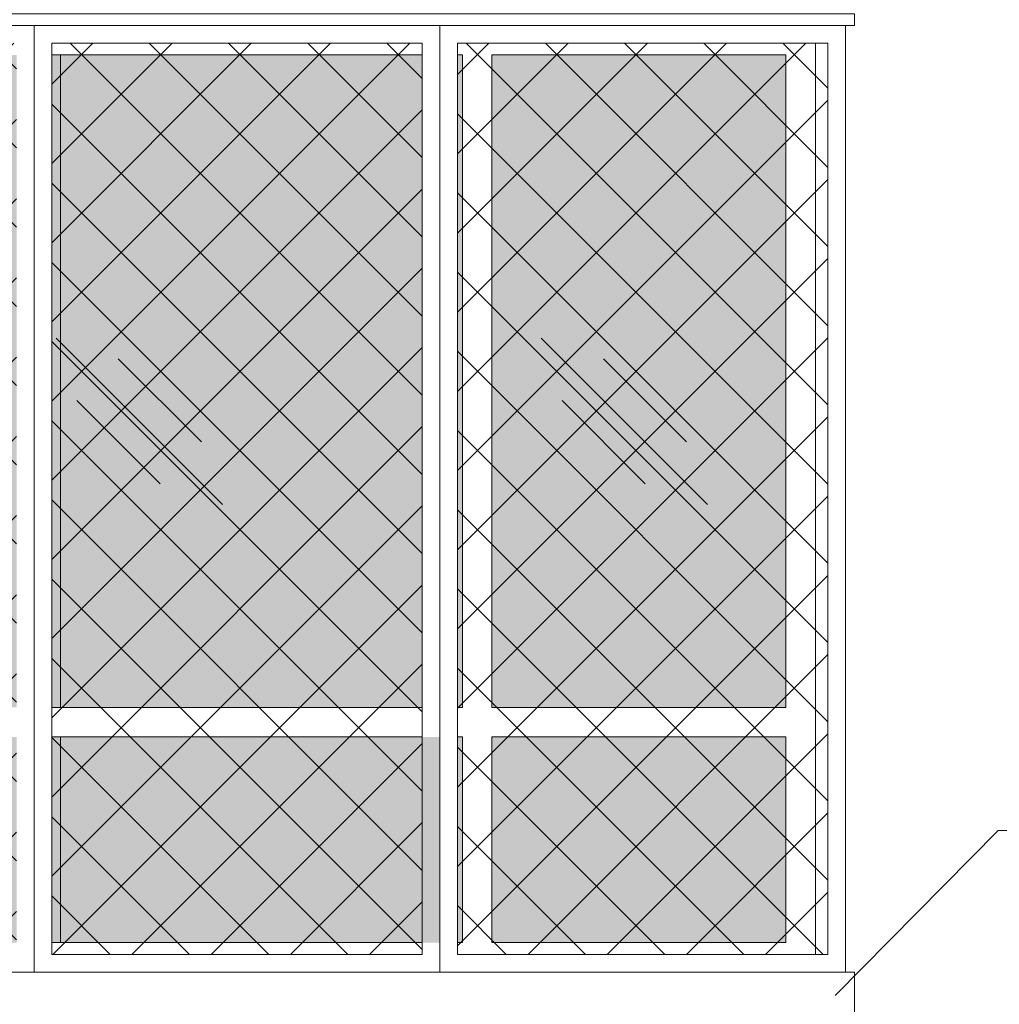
# Model space of a CAD drawing. Header units: millimetres. Extents: x 16698 to 93787, y -21104 to 39413.
# Tile 81 of 256: x 23529 to 23696, y 9827 to 9994. Entities that reach past the tile are written whole.
import ezdxf

# ---------------------------------------------------------------- set-up
doc = ezdxf.new("R2010")
doc.units = ezdxf.units.MM
for name, color, linetype, lineweight in [('Hatch', 4, 'Continuous', 5), ('Okna', 3, 'Continuous', 13), ('Opis', 8, 'Continuous', 13), ('Widok', 1, 'Continuous', 15)]:
    doc.layers.add(name, color=color, linetype=linetype, lineweight=lineweight)

msp = doc.modelspace()

# ---------------------------------------------------------------- hatches: boundary and pattern name
at = {"layer": 'Hatch', "ltscale": 2}
h = msp.add_hatch(dxfattribs=at)
h.set_pattern_fill('ANSI37', color=256, scale=3)
h.paths.add_polyline_path([(23187.40184, 9990.23322), (23250.40184, 9990.23322), (23250.40184, 9835.23322), (23187.40184, 9835.23322)])
h.paths.add_polyline_path([(23256.40184, 9990.23322), (23319.40184, 9990.23322), (23319.40184, 9835.23322), (23256.40184, 9835.23322)])
h.paths.add_polyline_path([(23325.40184, 9990.23322), (23388.40184, 9990.23322), (23388.40184, 9835.23322), (23325.40184, 9835.23322)])
h.paths.add_polyline_path([(23394.40184, 9990.23322), (23459.40184, 9990.23322), (23459.40184, 9835.23322), (23394.40184, 9835.23322)])
h.paths.add_polyline_path([(23465.44642, 9990.23322), (23528.44642, 9990.23322), (23528.44642, 9835.23322), (23465.44642, 9835.23322)])
h.paths.add_polyline_path([(23534.44642, 9990.23322), (23597.44642, 9990.23322), (23597.44642, 9835.23322), (23534.44642, 9835.23322)])
h.paths.add_polyline_path([(23603.44642, 9990.23322), (23666.44642, 9990.23322), (23666.44642, 9835.23322), (23603.44642, 9835.23322)])
at = {"layer": 'Hatch'}
h = msp.add_hatch(color=254, dxfattribs=at)
h.dxf.hatch_style = 1
h.paths.add_polyline_path([(23256.40184, 9988.23322), (23308.30459, 9988.23322), (23308.30459, 9877.23322), (23256.40184, 9877.23322)])
h.paths.add_polyline_path([(23308.30459, 9872.23322), (23256.40184, 9872.23322), (23256.40184, 9837.23322), (23308.30459, 9837.23322)])
h.paths.add_polyline_path([(23194.30437, 9988.23322), (23247.90184, 9988.23322), (23247.90184, 9877.23322), (23194.30437, 9877.23322)])
h.paths.add_polyline_path([(23194.30437, 9872.23322), (23247.90184, 9872.23322), (23247.90184, 9837.23322), (23194.30437, 9837.23322)])
h.paths.add_polyline_path([(23325.40184, 9872.23322), (23374.30459, 9872.23322), (23374.30459, 9837.23322), (23325.40184, 9837.23322)])
h.paths.add_polyline_path([(23374.30459, 9877.23322), (23325.40184, 9877.23322), (23325.40184, 9988.23322), (23374.30459, 9988.23322)])
h.paths.add_polyline_path([(23313.30459, 9988.23322), (23319.40184, 9988.23322), (23319.40184, 9877.23322), (23313.30459, 9877.23322)])
h.paths.add_polyline_path([(23313.30459, 9872.23322), (23319.40184, 9872.23322), (23319.40184, 9837.23322), (23313.30459, 9837.23322)])
h.paths.add_polyline_path([(23438.30459, 9988.23322), (23394.40184, 9988.23322), (23394.40184, 9877.23322), (23438.30459, 9877.23322)])
h.paths.add_polyline_path([(23394.40184, 9837.23322), (23438.30459, 9837.23322), (23438.30459, 9872.23322), (23394.40184, 9872.23322)])
h.paths.add_polyline_path([(23379.30459, 9872.23322), (23388.40184, 9872.23322), (23388.40184, 9837.23322), (23379.30459, 9837.23322)])
h.paths.add_polyline_path([(23459.40184, 9877.23322), (23443.30459, 9877.23322), (23443.30459, 9988.23322), (23459.40184, 9988.23322)])
h.paths.add_polyline_path([(23443.30459, 9872.23322), (23459.40184, 9872.23322), (23459.40184, 9837.23322), (23443.30459, 9837.23322)])
h.paths.add_polyline_path([(23465.44642, 9988.23322), (23494.30459, 9988.23322), (23494.30459, 9877.23322), (23465.44642, 9877.23322)])
h.paths.add_polyline_path([(23494.30459, 9872.23322), (23465.44642, 9872.23322), (23465.44642, 9837.23322), (23494.30459, 9837.23322)])
h.paths.add_polyline_path([(23499.30459, 9872.23322), (23528.44642, 9872.23322), (23528.44642, 9837.23322), (23499.30459, 9837.23322)])
h.paths.add_polyline_path([(23528.44642, 9877.23322), (23499.30459, 9877.23322), (23499.30459, 9988.23322), (23528.44642, 9988.23322)])
h.paths.add_polyline_path([(23534.44642, 9988.23322), (23597.44642, 9988.23322), (23597.44642, 9877.23322), (23534.44642, 9877.23322)])
h.paths.add_polyline_path([(23534.44642, 9872.23322), (23600.44642, 9872.23322), (23600.44642, 9837.23322), (23534.44642, 9837.23322)])
h.paths.add_polyline_path([(23609.30459, 9988.23322), (23659.30459, 9988.23322), (23659.30459, 9877.23322), (23609.30459, 9877.23322)])
h.paths.add_polyline_path([(23609.30459, 9837.23322), (23659.30459, 9837.23322), (23659.30459, 9872.23322), (23609.30459, 9872.23322)])
h.paths.add_polyline_path([(23604.30459, 9877.23322), (23603.44642, 9877.23322), (23603.44642, 9988.23322), (23604.30459, 9988.23322)])
h.paths.add_polyline_path([(23604.30459, 9872.23322), (23603.44642, 9872.23322), (23603.44642, 9837.23322), (23604.30459, 9837.23322)])

# ---------------------------------------------------------------- linework, layer by layer
for points in [[(23535.17679, 9940.05145), (23563.46106, 9911.76718)], [(23617.69029, 9940.05145), (23645.97456, 9911.76718)], [(23545.7404, 9936.55891), (23559.88254, 9922.41677)], [(23628.2539, 9936.55891), (23642.39603, 9922.41677)], [(23538.71232, 9929.44485), (23552.85446, 9915.30271)], [(23621.22582, 9929.44485), (23635.36796, 9915.30271)]]:
    msp.add_lwpolyline(points, dxfattribs=at)
at = {"layer": 'Okna', "ltscale": 2}
for points in [[(23664.30459, 9835.23322), (23664.30459, 9990.23322)], [(23534.44642, 9988.23322), (23597.44642, 9988.23322)], [(23604.30459, 9988.23322), (23604.30459, 9877.23322), (23603.44642, 9877.23322)], [(23604.30459, 9988.23322), (23603.44642, 9988.23322)], [(23609.30459, 9988.23322), (23609.30459, 9877.23322), (23659.30459, 9877.23322), (23659.30459, 9988.23322)], [(23609.30459, 9988.23322), (23659.30459, 9988.23322)], [(23534.44642, 9877.23322), (23597.44642, 9877.23322)], [(23534.44642, 9872.23322), (23597.44642, 9872.23322)], [(23603.44642, 9872.23322), (23604.30459, 9872.23322), (23604.30459, 9837.23322), (23603.44642, 9837.23322)], [(23659.30459, 9837.23322), (23609.30459, 9837.23322), (23609.30459, 9872.23322), (23659.30459, 9872.23322), (23659.30459, 9837.23322), (23609.30459, 9837.23322)], [(23534.44642, 9837.23322), (23597.44642, 9837.23322)]]:
    msp.add_lwpolyline(points, dxfattribs=at)
at = {"layer": 'Opis'}
for points in [[(23667.7004, 9828.2543), (23695.3916, 9856.33038)], [(23785.76173, 9856.33038), (23695.3916, 9856.33038)]]:
    msp.add_lwpolyline(points, dxfattribs=at)
at = {"layer": 'Widok', "ltscale": 2}
for points in [[(23182.90184, 9993.23322), (23670.94642, 9993.23322), (23670.94642, 9995.23322), (23182.90184, 9995.23322)], [(23184.40184, 9993.23322), (23669.44642, 9993.23322), (23669.44642, 9832.23322), (23184.40184, 9832.23322)], [(23184.40184, 9993.23322), (23669.44642, 9993.23322), (23669.44642, 9832.23322), (23184.40184, 9832.23322)], [(23462.44642, 9993.23322), (23531.44642, 9993.23322), (23531.44642, 9832.23322), (23462.44642, 9832.23322)], [(23531.44642, 9993.23322), (23600.44642, 9993.23322), (23600.44642, 9832.23322), (23531.44642, 9832.23322)], [(23600.44642, 9993.23322), (23669.44642, 9993.23322), (23669.44642, 9832.23322), (23600.44642, 9832.23322)], [(23534.44642, 9990.23322), (23597.44642, 9990.23322), (23597.44642, 9835.23322), (23534.44642, 9835.23322)], [(23603.44642, 9990.23322), (23666.44642, 9990.23322), (23666.44642, 9835.23322), (23603.44642, 9835.23322)], [(23182.90184, 9832.23322), (23670.94642, 9832.23322), (23670.94642, 9824.23322), (23182.90184, 9824.23322)]]:
    msp.add_lwpolyline(points, close=True, dxfattribs=at)
for points in [[(23535.90184, 9988.23322), (23535.90184, 9877.23322)], [(23535.90184, 9872.23322), (23535.90184, 9837.23322)]]:
    msp.add_lwpolyline(points, dxfattribs=at)

doc.saveas('drawing.dxf')
